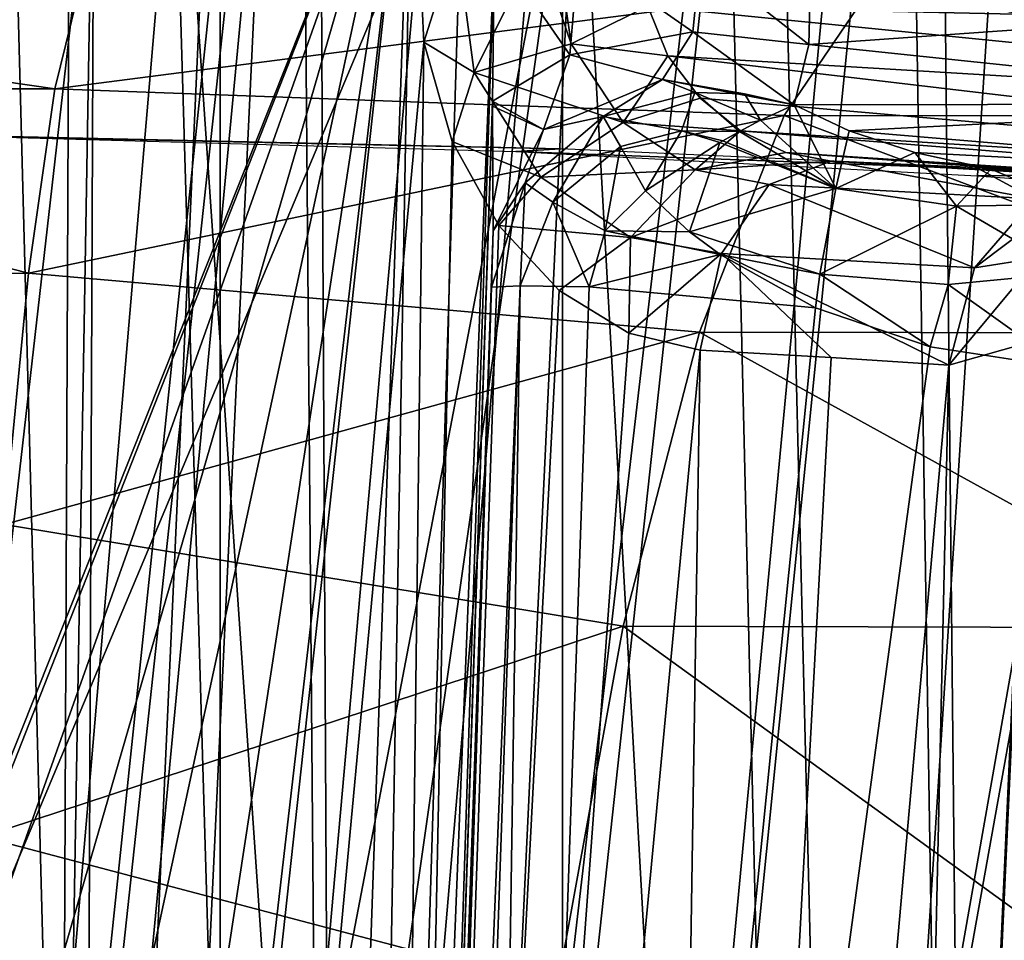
# Model space of a CAD drawing. Header units: millimetres. Extents: x -198 to 325, y 0 to 239.
# Tile 114 of 256: x 1.73 to 6.76, y 68.48 to 73.18. Entities that reach past the tile are written whole.
import ezdxf

# ---------------------------------------------------------------- set-up
doc = ezdxf.new("R2010")
doc.units = ezdxf.units.MM
doc.header["$LTSCALE"] = 65.185185
for name, color, linetype in [('1375', 7, 'CONTINUOUS'), ('1389', 7, 'CONTINUOUS'), ('1403', 7, 'CONTINUOUS'), ('1404', 7, 'CONTINUOUS'), ('1418', 7, 'CONTINUOUS'), ('1419', 7, 'CONTINUOUS'), ('1421', 7, 'CONTINUOUS'), ('1422', 7, 'CONTINUOUS'), ('1423', 7, 'CONTINUOUS'), ('1427', 7, 'CONTINUOUS'), ('1428', 7, 'CONTINUOUS'), ('1429', 7, 'CONTINUOUS'), ('1440', 7, 'CONTINUOUS'), ('1445', 7, 'CONTINUOUS'), ('1448', 7, 'CONTINUOUS'), ('1457', 7, 'CONTINUOUS'), ('1460', 7, 'CONTINUOUS'), ('1461', 7, 'CONTINUOUS'), ('1466', 7, 'CONTINUOUS'), ('1651', 7, 'CONTINUOUS'), ('1652', 7, 'CONTINUOUS'), ('1653', 7, 'CONTINUOUS'), ('1683', 7, 'CONTINUOUS'), ('1859', 7, 'CONTINUOUS'), ('1860', 7, 'CONTINUOUS'), ('1875', 7, 'CONTINUOUS'), ('1876', 7, 'CONTINUOUS'), ('1879', 7, 'CONTINUOUS'), ('1880', 7, 'CONTINUOUS'), ('1890', 7, 'CONTINUOUS'), ('1891', 7, 'CONTINUOUS'), ('1892', 7, 'CONTINUOUS')]:
    doc.layers.add(name, color=color, linetype=linetype)

msp = doc.modelspace()

# ---------------------------------------------------------------- linework, layer by layer
at = {"layer": '1375', "color": 7, "linetype": 'CONTINUOUS'}
for points in [[(-0.7418, 77.1148, -20.7529), (2.4336, 77.0965, -20.6237), (0, 55.7503, -21.4783), (-0.7418, 77.1148, -20.7529)], [(0, 55.7503, -21.4783), (2.4336, 77.0965, -20.6237), (3.0669, 55.6492, -21.2616), (0, 55.7503, -21.4783)], [(2.4336, 77.0965, -20.6237), (5.5564, 77.011, -20.0126), (3.0669, 55.6492, -21.2616), (2.4336, 77.0965, -20.6237)], [(3.0669, 55.6492, -21.2616), (5.5564, 77.011, -20.0126), (6.0881, 55.346, -20.6113), (3.0669, 55.6492, -21.2616)], [(5.5564, 77.011, -20.0126), (8.5574, 76.8642, -18.9302), (6.0881, 55.346, -20.6113), (5.5564, 77.011, -20.0126)], [(6.0881, 55.346, -20.6113), (8.5574, 76.8642, -18.9302), (9.0152, 54.8407, -19.5277), (6.0881, 55.346, -20.6113)]]:
    msp.add_3dface(points, dxfattribs=at)
at = {"layer": '1389', "color": 7, "linetype": 'CONTINUOUS'}
for points in [[(2.0471, 73.4068, 34.2877), (-2.0667, 73.4066, 34.2856), (1.9047, 72.8317, 31.9528), (2.0471, 73.4068, 34.2877)], [(-2.0667, 73.4066, 34.2856), (-1.9229, 72.8311, 31.95), (1.9047, 72.8317, 31.9528), (-2.0667, 73.4066, 34.2856)], [(2.0471, 73.4068, 34.2877), (1.9047, 72.8317, 31.9528), (6.0927, 73.372, 33.5845), (2.0471, 73.4068, 34.2877)], [(1.9047, 72.8317, 31.9528), (5.6321, 72.6944, 31.0994), (6.0927, 73.372, 33.5845), (1.9047, 72.8317, 31.9528)], [(5.6321, 72.6944, 31.0994), (9.2978, 72.6922, 30.1789), (6.0927, 73.372, 33.5845), (5.6321, 72.6944, 31.0994)], [(9.2978, 72.6922, 30.1789), (10.0586, 73.3714, 32.5919), (6.0927, 73.372, 33.5845), (9.2978, 72.6922, 30.1789)], [(1.9047, 72.8317, 31.9528), (-1.9229, 72.8311, 31.95), (1.7697, 71.8895, 29.7399), (1.9047, 72.8317, 31.9528)], [(-1.9229, 72.8311, 31.95), (-1.7867, 71.8883, 29.7366), (1.7697, 71.8895, 29.7399), (-1.9229, 72.8311, 31.95)], [(1.9047, 72.8317, 31.9528), (1.7697, 71.8895, 29.7399), (5.6321, 72.6944, 31.0994), (1.9047, 72.8317, 31.9528)], [(1.7697, 71.8895, 29.7399), (5.2, 71.588, 28.768), (5.6321, 72.6944, 31.0994), (1.7697, 71.8895, 29.7399)], [(5.2, 71.588, 28.768), (8.5841, 71.5832, 27.9154), (5.6321, 72.6944, 31.0994), (5.2, 71.588, 28.768)], [(8.5841, 71.5832, 27.9154), (9.2978, 72.6922, 30.1789), (5.6321, 72.6944, 31.0994), (8.5841, 71.5832, 27.9154)], [(1.7697, 71.8895, 29.7399), (-1.7867, 71.8883, 29.7366), (1.6456, 70.6046, 27.706), (1.7697, 71.8895, 29.7399)], [(1.7697, 71.8895, 29.7399), (1.6456, 70.6046, 27.706), (5.2, 71.588, 28.768), (1.7697, 71.8895, 29.7399)], [(1.6456, 70.6046, 27.706), (4.8095, 70.0864, 26.661), (5.2, 71.588, 28.768), (1.6456, 70.6046, 27.706)], [(4.8095, 70.0864, 26.661), (7.9392, 70.0782, 25.8705), (5.2, 71.588, 28.768), (4.8095, 70.0864, 26.661)], [(7.9392, 70.0782, 25.8705), (8.5841, 71.5832, 27.9154), (5.2, 71.588, 28.768), (7.9392, 70.0782, 25.8705)], [(1.6456, 70.6046, 27.706), (1.5357, 69.0101, 25.9037), (4.8095, 70.0864, 26.661), (1.6456, 70.6046, 27.706)], [(1.5357, 69.0101, 25.9037), (4.4725, 68.2352, 24.8427), (4.8095, 70.0864, 26.661), (1.5357, 69.0101, 25.9037)], [(4.4725, 68.2352, 24.8427), (7.383, 68.2231, 24.1064), (4.8095, 70.0864, 26.661), (4.4725, 68.2352, 24.8427)], [(7.383, 68.2231, 24.1064), (7.9392, 70.0782, 25.8705), (4.8095, 70.0864, 26.661), (7.383, 68.2231, 24.1064)], [(1.5357, 69.0101, 25.9037), (1.4427, 67.1471, 24.3793), (4.4725, 68.2352, 24.8427), (1.5357, 69.0101, 25.9037)]]:
    msp.add_3dface(points, dxfattribs=at)
at = {"layer": '1403', "color": 7, "linetype": 'CONTINUOUS'}
for points in [[(2.5383, 74.6119, -18.6768), (1.0817, 74.6293, -18.8168), (1.1946, 58.9182, -19.3347), (2.5383, 74.6119, -18.6768)], [(3.6269, 58.7638, -19.0343), (2.5383, 74.6119, -18.6768), (1.1946, 58.9182, -19.3347), (3.6269, 58.7638, -19.0343)], [(5.3455, 74.538, -18.0772), (2.5383, 74.6119, -18.6768), (3.6269, 58.7638, -19.0343), (5.3455, 74.538, -18.0772)], [(5.7267, 58.4994, -18.5204), (5.3455, 74.538, -18.0772), (3.6269, 58.7638, -19.0343), (5.7267, 58.4994, -18.5204)], [(6.7553, 74.4805, -17.601), (5.3455, 74.538, -18.0772), (5.7267, 58.4994, -18.5204), (6.7553, 74.4805, -17.601)], [(7.5301, 58.1668, -17.8753), (6.7553, 74.4805, -17.601), (5.7267, 58.4994, -18.5204), (7.5301, 58.1668, -17.8753)], [(8.1623, 74.4094, -16.997), (6.7553, 74.4805, -17.601), (7.5301, 58.1668, -17.8753), (8.1623, 74.4094, -16.997)]]:
    msp.add_3dface(points, dxfattribs=at)
at = {"layer": '1404', "color": 7, "linetype": 'CONTINUOUS'}
for points in [[(2.0347, 61.2186, 19.6392), (1.1348, 61.9393, 19.7151), (1.6811, 74.5882, 19.6706), (2.0347, 61.2186, 19.6392)], [(4.5802, 74.5128, 19.1571), (2.0347, 61.2186, 19.6392), (1.6811, 74.5882, 19.6706), (4.5802, 74.5128, 19.1571)], [(2.5346, 60.1793, 19.5785), (2.0347, 61.2186, 19.6392), (4.5802, 74.5128, 19.1571), (2.5346, 60.1793, 19.5785)], [(3.4382, 50.4594, 19.4441), (2.5346, 60.1793, 19.5785), (4.5802, 74.5128, 19.1571), (3.4382, 50.4594, 19.4441)], [(5.9281, 50.4545, 18.8296), (3.4382, 50.4594, 19.4441), (4.5802, 74.5128, 19.1571), (5.9281, 50.4545, 18.8296)], [(7.0092, 74.3972, 18.3346), (5.9281, 50.4545, 18.8296), (4.5802, 74.5128, 19.1571), (7.0092, 74.3972, 18.3346)], [(8.1602, 50.4469, 17.9673), (5.9281, 50.4545, 18.8296), (7.0092, 74.3972, 18.3346), (8.1602, 50.4469, 17.9673)]]:
    msp.add_3dface(points, dxfattribs=at)
at = {"layer": '1418', "color": 7, "linetype": 'CONTINUOUS'}
for points in [[(-1.9389, 64.874, -7.8937), (-1.9823, 74.6195, -8.234), (1.9389, 64.8734, -7.8937), (-1.9389, 64.874, -7.8937)], [(1.9389, 64.8734, -7.8937), (-1.9823, 74.6195, -8.234), (1.9823, 74.6195, -8.234), (1.9389, 64.8734, -7.8937)]]:
    msp.add_3dface(points, dxfattribs=at)
at = {"layer": '1419', "color": 7, "linetype": 'CONTINUOUS'}
for points in [[(2.0197, 54.0826, -7.4997), (2.0657, 64.87, -7.8772), (2.9865, 74.5911, -7.9399), (2.0197, 54.0826, -7.4997)], [(3.766, 73.6127, -7.5631), (2.0197, 54.0826, -7.4997), (2.9865, 74.5911, -7.9399), (3.766, 73.6127, -7.5631)], [(2.0657, 64.87, -7.8772), (2.1064, 74.6131, -8.2181), (2.9865, 74.5911, -7.9399), (2.0657, 64.87, -7.8772)], [(3.7912, 73.0693, -7.5293), (2.0197, 54.0826, -7.4997), (3.766, 73.6127, -7.5631), (3.7912, 73.0693, -7.5293)], [(3.5549, 54.0826, -6.9055), (2.0197, 54.0826, -7.4997), (3.7912, 73.0693, -7.5293), (3.5549, 54.0826, -6.9055)], [(3.9353, 72.5624, -7.4349), (3.5549, 54.0826, -6.9055), (3.7912, 73.0693, -7.5293), (3.9353, 72.5624, -7.4349)], [(6.9653, 54.0826, -3.4364), (6.0846, 54.0826, -4.8272), (7.5377, 73.0741, -3.7747), (6.9653, 54.0826, -3.4364)], [(7.5377, 73.0741, -3.7747), (6.0846, 54.0826, -4.8272), (7.4703, 72.6409, -3.8736), (7.5377, 73.0741, -3.7747)], [(7.4703, 72.6409, -3.8736), (6.0846, 54.0826, -4.8272), (7.2364, 71.9565, -4.2478), (7.4703, 72.6409, -3.8736)], [(4.1752, 72.1323, -7.2856), (3.5549, 54.0826, -6.9055), (3.9353, 72.5624, -7.4349), (4.1752, 72.1323, -7.2856)], [(4.4833, 71.8014, -7.0865), (3.5549, 54.0826, -6.9055), (4.1752, 72.1323, -7.2856), (4.4833, 71.8014, -7.0865)], [(7.2364, 71.9565, -4.2478), (6.0846, 54.0826, -4.8272), (6.889, 71.5373, -4.765), (7.2364, 71.9565, -4.2478)], [(4.8383, 71.5833, -6.8397), (3.5549, 54.0826, -6.9055), (4.4833, 71.8014, -7.0865), (4.8383, 71.5833, -6.8397)], [(5.2043, 71.4968, -6.5617), (3.5549, 54.0826, -6.9055), (4.8383, 71.5833, -6.8397), (5.2043, 71.4968, -6.5617)], [(6.889, 71.5373, -4.765), (6.0846, 54.0826, -4.8272), (6.4748, 71.419, -5.3076), (6.889, 71.5373, -4.765)], [(4.9305, 54.0826, -6.0012), (3.5549, 54.0826, -6.9055), (5.2043, 71.4968, -6.5617), (4.9305, 54.0826, -6.0012)], [(5.8727, 71.4582, -5.969), (4.9305, 54.0826, -6.0012), (5.2043, 71.4968, -6.5617), (5.8727, 71.4582, -5.969)], [(6.4748, 71.419, -5.3076), (4.9305, 54.0826, -6.0012), (5.8727, 71.4582, -5.969), (6.4748, 71.419, -5.3076)], [(6.0846, 54.0826, -4.8272), (4.9305, 54.0826, -6.0012), (6.4748, 71.419, -5.3076), (6.0846, 54.0826, -4.8272)]]:
    msp.add_3dface(points, dxfattribs=at)
at = {"layer": '1421', "color": 7, "linetype": 'CONTINUOUS'}
for points in [[(4.9238, 72.3103, 7.6534), (4.7179, 72.1049, 7.6462), (5.1494, 72.1013, 7.6461), (4.9238, 72.3103, 7.6534)], [(4.7179, 72.1049, 7.6462), (4.6359, 71.8195, 7.6362), (5.3059, 71.9843, 7.642), (4.7179, 72.1049, 7.6462)], [(5.1494, 72.1013, 7.6461), (4.7179, 72.1049, 7.6462), (5.3059, 71.9843, 7.642), (5.1494, 72.1013, 7.6461)], [(5.3059, 71.9843, 7.642), (4.6359, 71.8195, 7.6362), (5.7926, 71.7124, 7.6325), (5.3059, 71.9843, 7.642)], [(4.6359, 71.8195, 7.6362), (4.0165, 54.0826, 7.0169), (5.7926, 71.7124, 7.6325), (4.6359, 71.8195, 7.6362)], [(5.7926, 71.7124, 7.6325), (4.0165, 54.0826, 7.0169), (6.3792, 71.5123, 7.6255), (5.7926, 71.7124, 7.6325)], [(4.0165, 54.0826, 7.0169), (7.0663, 71.407, 7.6218), (6.3792, 71.5123, 7.6255), (4.0165, 54.0826, 7.0169)], [(7.122, 71.4034, 7.6217), (7.0663, 71.407, 7.6218), (4.0165, 54.0826, 7.0169), (7.122, 71.4034, 7.6217)], [(6.5172, 54.0826, 7.0169), (7.122, 71.4034, 7.6217), (4.0165, 54.0826, 7.0169), (6.5172, 54.0826, 7.0169)]]:
    msp.add_3dface(points, dxfattribs=at)
at = {"layer": '1422', "color": 7, "linetype": 'CONTINUOUS'}
for points in [[(4.1462, 72.1053, 8.6465), (3.5169, 54.0826, 8.0172), (4.1408, 71.9497, 8.4014), (4.1462, 72.1053, 8.6465)], [(4.1408, 71.9497, 8.4014), (3.5169, 54.0826, 8.0172), (4.1362, 71.8173, 8.1359), (4.1408, 71.9497, 8.4014)], [(3.5169, 54.0826, 8.0172), (3.5169, 54.0826, 7.5165), (4.1362, 71.8173, 8.1359), (3.5169, 54.0826, 8.0172)]]:
    msp.add_3dface(points, dxfattribs=at)
at = {"layer": '1423', "color": 7, "linetype": 'CONTINUOUS'}
for points in [[(3.7327, 74.5723, 9.2324), (-3.7327, 74.5723, 9.2324), (-2.0473, 60.0667, 8.7258), (3.7327, 74.5723, 9.2324)], [(-1.6411, 60.9101, 8.7553), (3.7327, 74.5723, 9.2324), (-2.0473, 60.0667, 8.7258), (-1.6411, 60.9101, 8.7553)], [(-0.911, 61.4918, 8.7756), (3.7327, 74.5723, 9.2324), (-1.6411, 60.9101, 8.7553), (-0.911, 61.4918, 8.7756)], [(0, 61.7, 8.7829), (3.7327, 74.5723, 9.2324), (-0.911, 61.4918, 8.7756), (0, 61.7, 8.7829)], [(3.7327, 74.5723, 9.2324), (0, 61.7, 8.7829), (0.911, 61.4918, 8.7756), (3.7327, 74.5723, 9.2324)], [(1.6411, 60.9101, 8.7553), (3.7327, 74.5723, 9.2324), (0.911, 61.4918, 8.7756), (1.6411, 60.9101, 8.7553)], [(2.0473, 60.0667, 8.7258), (3.7327, 74.5723, 9.2324), (1.6411, 60.9101, 8.7553), (2.0473, 60.0667, 8.7258)], [(3.0172, 54.0826, 8.5169), (3.7327, 74.5723, 9.2324), (2.0473, 59.1333, 8.6932), (3.0172, 54.0826, 8.5169)], [(2.0473, 59.1333, 8.6932), (3.7327, 74.5723, 9.2324), (2.0473, 60.0667, 8.7258), (2.0473, 59.1333, 8.6932)]]:
    msp.add_3dface(points, dxfattribs=at)
at = {"layer": '1427', "color": 7, "linetype": 'CONTINUOUS'}
for points in [[(4.5, 75.5186, -4.5), (-4.5, 75.5186, -4.5), (-4.5, 54.1, -4.5), (4.5, 75.5186, -4.5)], [(4.5, 75.5186, -4.5), (-4.5, 54.1, -4.5), (4.5, 54.1, -4.5), (4.5, 75.5186, -4.5)]]:
    msp.add_3dface(points, dxfattribs=at)
at = {"layer": '1428', "color": 7, "linetype": 'CONTINUOUS'}
for points in [[(4.5, 75.5161, 0.0161), (4.5, 75.5186, -4.5), (4.5, 54.1, -4.5), (4.5, 75.5161, 0.0161)], [(4.5, 75.5134, 4.5), (4.5, 75.5161, 0.0161), (4.5, 54.1, -4.5), (4.5, 75.5134, 4.5)], [(4.5, 75.5134, 4.5), (4.5, 54.1, -4.5), (4.5, 54.1, 4.5), (4.5, 75.5134, 4.5)]]:
    msp.add_3dface(points, dxfattribs=at)
at = {"layer": '1429', "color": 7, "linetype": 'CONTINUOUS'}
for points in [[(2.75, 75.5677, 4.5), (4.5, 75.5134, 4.5), (2.75, 55.1, 4.5), (2.75, 75.5677, 4.5)], [(4.5, 75.5134, 4.5), (4.5, 54.1, 4.5), (2.75, 55.1, 4.5), (4.5, 75.5134, 4.5)]]:
    msp.add_3dface(points, dxfattribs=at)
at = {"layer": '1440', "color": 7, "linetype": 'CONTINUOUS'}
for points in [[(6.6273, 72.4219, -6.6801), (5.8727, 72.4608, -7.3437), (9.0436, 72.2769, -10.5534), (6.6273, 72.4219, -6.6801)], [(7.3072, 72.3823, -5.9397), (6.6273, 72.4219, -6.6801), (9.0436, 72.2769, -10.5534), (7.3072, 72.3823, -5.9397)]]:
    msp.add_3dface(points, dxfattribs=at)
at = {"layer": '1445', "color": 7, "linetype": 'CONTINUOUS'}
for points in [[(8.6013, 73.258, 11.4551), (5.7695, 73.4654, 8.6079), (5.7593, 73.0574, 8.5054), (8.6013, 73.258, 11.4551)], [(8.6013, 73.258, 11.4551), (5.7593, 73.0574, 8.5054), (8.6483, 72.7547, 11.351), (8.6013, 73.258, 11.4551)], [(5.7593, 73.0574, 8.5054), (5.6847, 72.7486, 8.1472), (8.6483, 72.7547, 11.351), (5.7593, 73.0574, 8.5054)], [(5.6847, 72.7486, 8.1472), (5.9651, 72.6165, 8.2376), (8.6483, 72.7547, 11.351), (5.6847, 72.7486, 8.1472)], [(8.6483, 72.7547, 11.351), (5.9651, 72.6165, 8.2376), (8.8757, 72.3711, 11.0916), (8.6483, 72.7547, 11.351)], [(5.9651, 72.6165, 8.2376), (6.3002, 72.5055, 8.3473), (8.8757, 72.3711, 11.0916), (5.9651, 72.6165, 8.2376)], [(6.3002, 72.5055, 8.3473), (6.6886, 72.4209, 8.4756), (8.8757, 72.3711, 11.0916), (6.3002, 72.5055, 8.3473)], [(6.6886, 72.4209, 8.4756), (7.1307, 72.3701, 8.6229), (8.8757, 72.3711, 11.0916), (6.6886, 72.4209, 8.4756)]]:
    msp.add_3dface(points, dxfattribs=at)
at = {"layer": '1448', "color": 7, "linetype": 'CONTINUOUS'}
for points in [[(8.12, 73.3465, -10.9672), (11.0404, 73.1208, -13.9043), (4.9365, 73.2535, -7.738), (8.12, 73.3465, -10.9672)], [(4.9365, 73.2535, -7.738), (11.0404, 73.1208, -13.9043), (11.1743, 72.6318, -13.9033), (4.9365, 73.2535, -7.738)], [(5.0378, 72.9992, -7.7064), (4.9365, 73.2535, -7.738), (11.1743, 72.6318, -13.9033), (5.0378, 72.9992, -7.7064)], [(5.203, 72.7828, -7.6544), (5.0378, 72.9992, -7.7064), (11.5018, 72.2376, -13.7746), (5.203, 72.7828, -7.6544)], [(11.5018, 72.2376, -13.7746), (5.0378, 72.9992, -7.7064), (11.1743, 72.6318, -13.9033), (11.5018, 72.2376, -13.7746)], [(5.4104, 72.6158, -7.5782), (5.203, 72.7828, -7.6544), (11.5018, 72.2376, -13.7746), (5.4104, 72.6158, -7.5782)], [(5.6422, 72.5052, -7.4735), (5.4104, 72.6158, -7.5782), (11.7136, 72.11, -13.6568), (5.6422, 72.5052, -7.4735)], [(11.7136, 72.11, -13.6568), (5.4104, 72.6158, -7.5782), (11.5018, 72.2376, -13.7746), (11.7136, 72.11, -13.6568)], [(9.0436, 72.2769, -10.5534), (5.8727, 72.4608, -7.3437), (5.6422, 72.5052, -7.4735), (9.0436, 72.2769, -10.5534)], [(11.9471, 72.047, -13.4968), (9.0436, 72.2769, -10.5534), (5.6422, 72.5052, -7.4735), (11.9471, 72.047, -13.4968)], [(11.9471, 72.047, -13.4968), (5.6422, 72.5052, -7.4735), (11.7136, 72.11, -13.6568), (11.9471, 72.047, -13.4968)]]:
    msp.add_3dface(points, dxfattribs=at)
at = {"layer": '1457', "color": 7, "linetype": 'CONTINUOUS'}
for points in [[(1.9389, 64.8734, -7.8937), (1.9823, 74.6195, -8.234), (2.1064, 74.6131, -8.2181), (1.9389, 64.8734, -7.8937)], [(1.9389, 64.8734, -7.8937), (2.1064, 74.6131, -8.2181), (2.0657, 64.87, -7.8772), (1.9389, 64.8734, -7.8937)]]:
    msp.add_3dface(points, dxfattribs=at)
at = {"layer": '1460', "color": 7, "linetype": 'CONTINUOUS'}
msp.add_3dface([(7.122, 71.4034, 7.6217), (6.5172, 54.0826, 7.0169), (6.8703, 54.0753, 6.8703), (7.122, 71.4034, 7.6217)], dxfattribs=at)
at = {"layer": '1461', "color": 7, "linetype": 'CONTINUOUS'}
for points in [[(4.1362, 71.8173, 8.1359), (3.5169, 54.0826, 7.5165), (3.559, 54.077, 7.3149), (4.1362, 71.8173, 8.1359)], [(4.1362, 71.8173, 8.1359), (3.559, 54.077, 7.3149), (4.2827, 71.8245, 7.7827), (4.1362, 71.8173, 8.1359)], [(3.559, 54.077, 7.3149), (3.6716, 54.0753, 7.1545), (4.2827, 71.8245, 7.7827), (3.559, 54.077, 7.3149)], [(3.6716, 54.0753, 7.1545), (4.0165, 54.0826, 7.0169), (4.2827, 71.8245, 7.7827), (3.6716, 54.0753, 7.1545)], [(4.0165, 54.0826, 7.0169), (4.6359, 71.8195, 7.6362), (4.2827, 71.8245, 7.7827), (4.0165, 54.0826, 7.0169)]]:
    msp.add_3dface(points, dxfattribs=at)
at = {"layer": '1466', "color": 7, "linetype": 'CONTINUOUS'}
for points in [[(3.7327, 74.5723, 9.2324), (3.0172, 54.0826, 8.5169), (3.3703, 54.0753, 8.3703), (3.7327, 74.5723, 9.2324)], [(3.7327, 74.5723, 9.2324), (3.3703, 54.0753, 8.3703), (4.0065, 74.5553, 9.1498), (3.7327, 74.5723, 9.2324)], [(3.3703, 54.0753, 8.3703), (4.1529, 73.5639, 8.9031), (4.0065, 74.5553, 9.1498), (3.3703, 54.0753, 8.3703)], [(3.5169, 54.0826, 8.0172), (4.1529, 73.5639, 8.9031), (3.3703, 54.0753, 8.3703), (3.5169, 54.0826, 8.0172)], [(4.1529, 73.5639, 8.9031), (3.5169, 54.0826, 8.0172), (4.1414, 72.7679, 8.8346), (4.1529, 73.5639, 8.9031)], [(4.1414, 72.7679, 8.8346), (3.5169, 54.0826, 8.0172), (4.1416, 72.7434, 8.8305), (4.1414, 72.7679, 8.8346)], [(3.5169, 54.0826, 8.0172), (4.1462, 72.1053, 8.6465), (4.1416, 72.7434, 8.8305), (3.5169, 54.0826, 8.0172)]]:
    msp.add_3dface(points, dxfattribs=at)
at = {"layer": '1651', "color": 7, "linetype": 'CONTINUOUS'}
for points in [[(6.9107, 72.2696, -5.6212), (7.1417, 72.3204, -5.2299), (6.6054, 71.9161, -5.3894), (6.9107, 72.2696, -5.6212)], [(6.6054, 71.9161, -5.3894), (7.1417, 72.3204, -5.2299), (6.9313, 71.9677, -4.9086), (6.6054, 71.9161, -5.3894)], [(6.889, 71.5373, -4.765), (6.4748, 71.419, -5.3076), (6.9313, 71.9677, -4.9086), (6.889, 71.5373, -4.765)], [(6.4748, 71.419, -5.3076), (6.6054, 71.9161, -5.3894), (6.9313, 71.9677, -4.9086), (6.4748, 71.419, -5.3076)]]:
    msp.add_3dface(points, dxfattribs=at)
at = {"layer": '1652', "color": 7, "linetype": 'CONTINUOUS'}
for points in [[(5.8727, 72.4608, -7.3437), (6.9107, 72.2696, -5.6212), (5.5569, 72.3423, -6.9537), (5.8727, 72.4608, -7.3437)], [(5.8727, 72.4608, -7.3437), (6.6273, 72.4219, -6.6801), (6.9107, 72.2696, -5.6212), (5.8727, 72.4608, -7.3437)], [(6.6273, 72.4219, -6.6801), (7.3072, 72.3823, -5.9397), (6.9107, 72.2696, -5.6212), (6.6273, 72.4219, -6.6801)], [(5.5569, 72.3423, -6.9537), (6.6054, 71.9161, -5.3894), (5.3122, 71.9893, -6.6675), (5.5569, 72.3423, -6.9537)], [(6.9107, 72.2696, -5.6212), (6.6054, 71.9161, -5.3894), (5.5569, 72.3423, -6.9537), (6.9107, 72.2696, -5.6212)], [(5.8727, 71.4582, -5.969), (5.2043, 71.4968, -6.5617), (5.3122, 71.9893, -6.6675), (5.8727, 71.4582, -5.969)], [(6.4748, 71.419, -5.3076), (5.8727, 71.4582, -5.969), (5.3122, 71.9893, -6.6675), (6.4748, 71.419, -5.3076)], [(6.6054, 71.9161, -5.3894), (6.4748, 71.419, -5.3076), (5.3122, 71.9893, -6.6675), (6.6054, 71.9161, -5.3894)]]:
    msp.add_3dface(points, dxfattribs=at)
at = {"layer": '1653', "color": 7, "linetype": 'CONTINUOUS'}
for points in [[(3.7912, 73.0693, -7.5293), (3.766, 73.6127, -7.5631), (3.9583, 73.5982, -7.4905), (3.7912, 73.0693, -7.5293)], [(3.7912, 73.0693, -7.5293), (3.9583, 73.5982, -7.4905), (4.0492, 72.9152, -7.4219), (3.7912, 73.0693, -7.5293)], [(3.9583, 73.5982, -7.4905), (4.3722, 73.567, -7.4708), (4.0492, 72.9152, -7.4219), (3.9583, 73.5982, -7.4905)], [(4.3722, 73.567, -7.4708), (4.5436, 73.0606, -7.4499), (4.0492, 72.9152, -7.4219), (4.3722, 73.567, -7.4708)], [(4.473, 73.5594, -7.4927), (4.5436, 73.0606, -7.4499), (4.3722, 73.567, -7.4708), (4.473, 73.5594, -7.4927)], [(4.473, 73.5594, -7.4927), (4.9365, 73.2535, -7.738), (4.5436, 73.0606, -7.4499), (4.473, 73.5594, -7.4927)], [(4.9365, 73.2535, -7.738), (5.0378, 72.9992, -7.7064), (4.5436, 73.0606, -7.4499), (4.9365, 73.2535, -7.738)], [(3.9353, 72.5624, -7.4349), (3.7912, 73.0693, -7.5293), (4.0492, 72.9152, -7.4219), (3.9353, 72.5624, -7.4349)], [(4.5436, 73.0606, -7.4499), (4.8104, 72.6596, -7.3367), (4.0492, 72.9152, -7.4219), (4.5436, 73.0606, -7.4499)], [(4.5436, 73.0606, -7.4499), (5.0378, 72.9992, -7.7064), (4.8104, 72.6596, -7.3367), (4.5436, 73.0606, -7.4499)], [(5.0378, 72.9992, -7.7064), (5.203, 72.7828, -7.6544), (4.8104, 72.6596, -7.3367), (5.0378, 72.9992, -7.7064)], [(3.9353, 72.5624, -7.4349), (4.0492, 72.9152, -7.4219), (4.3891, 72.3793, -7.2352), (3.9353, 72.5624, -7.4349)], [(4.0492, 72.9152, -7.4219), (4.8104, 72.6596, -7.3367), (4.3891, 72.3793, -7.2352), (4.0492, 72.9152, -7.4219)], [(5.203, 72.7828, -7.6544), (5.4104, 72.6158, -7.5782), (4.8104, 72.6596, -7.3367), (5.203, 72.7828, -7.6544)], [(4.8104, 72.6596, -7.3367), (5.1782, 72.4173, -7.1684), (4.3891, 72.3793, -7.2352), (4.8104, 72.6596, -7.3367)], [(4.8104, 72.6596, -7.3367), (5.4104, 72.6158, -7.5782), (5.1782, 72.4173, -7.1684), (4.8104, 72.6596, -7.3367)], [(5.4104, 72.6158, -7.5782), (5.6422, 72.5052, -7.4735), (5.1782, 72.4173, -7.1684), (5.4104, 72.6158, -7.5782)], [(4.1752, 72.1323, -7.2856), (3.9353, 72.5624, -7.4349), (4.3891, 72.3793, -7.2352), (4.1752, 72.1323, -7.2856)], [(5.6422, 72.5052, -7.4735), (5.8727, 72.4608, -7.3437), (5.1782, 72.4173, -7.1684), (5.6422, 72.5052, -7.4735)], [(5.8727, 72.4608, -7.3437), (5.5569, 72.3423, -6.9537), (5.1782, 72.4173, -7.1684), (5.8727, 72.4608, -7.3437)], [(4.1752, 72.1323, -7.2856), (4.3891, 72.3793, -7.2352), (4.8476, 72.0723, -6.9731), (4.1752, 72.1323, -7.2856)], [(4.3891, 72.3793, -7.2352), (5.1782, 72.4173, -7.1684), (4.8476, 72.0723, -6.9731), (4.3891, 72.3793, -7.2352)], [(5.1782, 72.4173, -7.1684), (5.5569, 72.3423, -6.9537), (4.8476, 72.0723, -6.9731), (5.1782, 72.4173, -7.1684)], [(5.5569, 72.3423, -6.9537), (5.3122, 71.9893, -6.6675), (4.8476, 72.0723, -6.9731), (5.5569, 72.3423, -6.9537)], [(4.4833, 71.8014, -7.0865), (4.1752, 72.1323, -7.2856), (4.8476, 72.0723, -6.9731), (4.4833, 71.8014, -7.0865)], [(4.8383, 71.5833, -6.8397), (4.4833, 71.8014, -7.0865), (4.8476, 72.0723, -6.9731), (4.8383, 71.5833, -6.8397)], [(5.3122, 71.9893, -6.6675), (4.8383, 71.5833, -6.8397), (4.8476, 72.0723, -6.9731), (5.3122, 71.9893, -6.6675)], [(5.2043, 71.4968, -6.5617), (4.8383, 71.5833, -6.8397), (5.3122, 71.9893, -6.6675), (5.2043, 71.4968, -6.5617)]]:
    msp.add_3dface(points, dxfattribs=at)
at = {"layer": '1683', "color": 7, "linetype": 'CONTINUOUS'}
for points in [[(5.8968, 72.3225, 7.8553), (5.6847, 72.7486, 8.1472), (5.5125, 72.6707, 7.9294), (5.8968, 72.3225, 7.8553)], [(5.9651, 72.6165, 8.2376), (5.6847, 72.7486, 8.1472), (5.8968, 72.3225, 7.8553), (5.9651, 72.6165, 8.2376)], [(5.4045, 72.6137, 7.8348), (5.8968, 72.3225, 7.8553), (5.5125, 72.6707, 7.9294), (5.4045, 72.6137, 7.8348)], [(5.32, 72.5661, 7.7769), (5.8968, 72.3225, 7.8553), (5.4045, 72.6137, 7.8348), (5.32, 72.5661, 7.7769)], [(6.3002, 72.5055, 8.3473), (5.9651, 72.6165, 8.2376), (5.8968, 72.3225, 7.8553), (6.3002, 72.5055, 8.3473)], [(4.9238, 72.3103, 7.6534), (5.1494, 72.1013, 7.6461), (5.3034, 72.5566, 7.767), (4.9238, 72.3103, 7.6534)], [(5.1494, 72.1013, 7.6461), (5.8968, 72.3225, 7.8553), (5.3034, 72.5566, 7.767), (5.1494, 72.1013, 7.6461)], [(5.3034, 72.5566, 7.767), (5.8968, 72.3225, 7.8553), (5.32, 72.5661, 7.7769), (5.3034, 72.5566, 7.767)], [(6.5138, 72.2316, 7.9799), (6.3002, 72.5055, 8.3473), (5.8968, 72.3225, 7.8553), (6.5138, 72.2316, 7.9799)], [(6.6886, 72.4209, 8.4756), (6.3002, 72.5055, 8.3473), (6.5138, 72.2316, 7.9799), (6.6886, 72.4209, 8.4756)], [(7.1214, 72.2427, 8.1323), (6.6886, 72.4209, 8.4756), (6.5138, 72.2316, 7.9799), (7.1214, 72.2427, 8.1323)], [(7.1307, 72.3701, 8.6229), (6.6886, 72.4209, 8.4756), (7.1214, 72.2427, 8.1323), (7.1307, 72.3701, 8.6229)], [(5.8968, 72.3225, 7.8553), (5.1494, 72.1013, 7.6461), (5.8153, 71.8847, 7.6525), (5.8968, 72.3225, 7.8553)], [(6.5138, 72.2316, 7.9799), (5.8968, 72.3225, 7.8553), (5.8153, 71.8847, 7.6525), (6.5138, 72.2316, 7.9799)], [(6.4712, 71.831, 7.6938), (6.5138, 72.2316, 7.9799), (5.8153, 71.8847, 7.6525), (6.4712, 71.831, 7.6938)], [(7.0979, 71.8912, 7.7671), (6.5138, 72.2316, 7.9799), (6.4712, 71.831, 7.6938), (7.0979, 71.8912, 7.7671)], [(7.1214, 72.2427, 8.1323), (6.5138, 72.2316, 7.9799), (7.0979, 71.8912, 7.7671), (7.1214, 72.2427, 8.1323)], [(5.1494, 72.1013, 7.6461), (5.3059, 71.9843, 7.642), (5.8153, 71.8847, 7.6525), (5.1494, 72.1013, 7.6461)], [(5.3059, 71.9843, 7.642), (5.7926, 71.7124, 7.6325), (5.8153, 71.8847, 7.6525), (5.3059, 71.9843, 7.642)], [(5.7926, 71.7124, 7.6325), (6.3792, 71.5123, 7.6255), (5.8153, 71.8847, 7.6525), (5.7926, 71.7124, 7.6325)], [(6.3792, 71.5123, 7.6255), (6.4712, 71.831, 7.6938), (5.8153, 71.8847, 7.6525), (6.3792, 71.5123, 7.6255)], [(7.0663, 71.407, 7.6218), (7.0979, 71.8912, 7.7671), (6.4712, 71.831, 7.6938), (7.0663, 71.407, 7.6218)], [(6.3792, 71.5123, 7.6255), (7.0663, 71.407, 7.6218), (6.4712, 71.831, 7.6938), (6.3792, 71.5123, 7.6255)]]:
    msp.add_3dface(points, dxfattribs=at)
at = {"layer": '1859', "color": 7, "linetype": 'CONTINUOUS'}
for points in [[(2.75, 75.5676, 5), (2.75, 75.5677, 4.5), (2.75, 55.1, 4.5), (2.75, 75.5676, 5)], [(2.75, 75.5676, 5), (2.75, 55.1, 4.5), (2.75, 55.1, 5), (2.75, 75.5676, 5)]]:
    msp.add_3dface(points, dxfattribs=at)
at = {"layer": '1860', "color": 7, "linetype": 'CONTINUOUS'}
for points in [[(-2.75, 75.5675, 5), (2.75, 75.5676, 5), (2.0473, 60.0665, 5), (-2.75, 75.5675, 5)], [(1.6413, 60.9098, 5), (-2.75, 75.5675, 5), (2.0473, 60.0665, 5), (1.6413, 60.9098, 5)], [(2.75, 75.5676, 5), (2.75, 55.1, 5), (2.0473, 60.0665, 5), (2.75, 75.5676, 5)]]:
    msp.add_3dface(points, dxfattribs=at)
at = {"layer": '1875', "color": 7, "linetype": 'CONTINUOUS'}
for points in [[(4.1529, 73.5639, 8.9031), (4.1414, 72.7679, 8.8346), (4.5368, 73.0055, 8.3762), (4.1529, 73.5639, 8.9031)], [(4.5817, 73.5315, 8.4379), (4.1529, 73.5639, 8.9031), (4.5368, 73.0055, 8.3762), (4.5817, 73.5315, 8.4379)], [(5.1654, 73.1223, 8.2504), (4.5817, 73.5315, 8.4379), (4.5368, 73.0055, 8.3762), (5.1654, 73.1223, 8.2504)], [(5.2038, 73.4936, 8.3243), (4.5817, 73.5315, 8.4379), (5.1654, 73.1223, 8.2504), (5.2038, 73.4936, 8.3243)], [(5.7593, 73.0574, 8.5054), (5.2038, 73.4936, 8.3243), (5.1654, 73.1223, 8.2504), (5.7593, 73.0574, 8.5054)], [(5.7593, 73.0574, 8.5054), (5.7695, 73.4654, 8.6079), (5.2038, 73.4936, 8.3243), (5.7593, 73.0574, 8.5054)], [(5.0117, 72.8781, 8.0723), (5.1654, 73.1223, 8.2504), (4.5368, 73.0055, 8.3762), (5.0117, 72.8781, 8.0723)], [(5.0117, 72.8781, 8.0723), (5.6847, 72.7486, 8.1472), (5.1654, 73.1223, 8.2504), (5.0117, 72.8781, 8.0723)], [(5.6847, 72.7486, 8.1472), (5.7593, 73.0574, 8.5054), (5.1654, 73.1223, 8.2504), (5.6847, 72.7486, 8.1472)], [(4.1414, 72.7679, 8.8346), (4.4022, 72.6231, 8.2699), (4.5368, 73.0055, 8.3762), (4.1414, 72.7679, 8.8346)], [(4.4022, 72.6231, 8.2699), (5.0117, 72.8781, 8.0723), (4.5368, 73.0055, 8.3762), (4.4022, 72.6231, 8.2699)], [(4.1414, 72.7679, 8.8346), (4.1416, 72.7434, 8.8305), (4.4022, 72.6231, 8.2699), (4.1414, 72.7679, 8.8346)], [(4.1416, 72.7434, 8.8305), (4.1462, 72.1053, 8.6465), (4.4022, 72.6231, 8.2699), (4.1416, 72.7434, 8.8305)]]:
    msp.add_3dface(points, dxfattribs=at)
at = {"layer": '1876', "color": 7, "linetype": 'CONTINUOUS'}
for points in [[(5.0117, 72.8781, 8.0723), (4.4022, 72.6231, 8.2699), (4.7076, 72.6905, 7.9406), (5.0117, 72.8781, 8.0723)], [(5.1758, 72.8116, 7.9557), (5.0117, 72.8781, 8.0723), (4.7076, 72.6905, 7.9406), (5.1758, 72.8116, 7.9557)], [(5.6847, 72.7486, 8.1472), (5.0117, 72.8781, 8.0723), (5.4309, 72.8058, 8.0253), (5.6847, 72.7486, 8.1472)], [(5.4309, 72.8058, 8.0253), (5.0117, 72.8781, 8.0723), (5.1758, 72.8116, 7.9557), (5.4309, 72.8058, 8.0253)], [(4.7076, 72.6905, 7.9406), (4.4022, 72.6231, 8.2699), (4.3093, 72.3501, 8.0275), (4.7076, 72.6905, 7.9406)], [(4.4022, 72.6231, 8.2699), (4.1462, 72.1053, 8.6465), (4.3093, 72.3501, 8.0275), (4.4022, 72.6231, 8.2699)], [(4.1462, 72.1053, 8.6465), (4.1362, 71.8173, 8.1359), (4.3093, 72.3501, 8.0275), (4.1462, 72.1053, 8.6465)], [(4.1462, 72.1053, 8.6465), (4.1408, 71.9497, 8.4014), (4.1362, 71.8173, 8.1359), (4.1462, 72.1053, 8.6465)]]:
    msp.add_3dface(points, dxfattribs=at)
at = {"layer": '1879', "color": 7, "linetype": 'CONTINUOUS'}
for points in [[(5.1758, 72.8116, 7.9557), (4.7076, 72.6905, 7.9406), (5.1082, 72.6172, 7.753), (5.1758, 72.8116, 7.9557)], [(5.4045, 72.6137, 7.8348), (5.1758, 72.8116, 7.9557), (5.1082, 72.6172, 7.753), (5.4045, 72.6137, 7.8348)], [(5.4309, 72.8058, 8.0253), (5.1758, 72.8116, 7.9557), (5.5125, 72.6707, 7.9294), (5.4309, 72.8058, 8.0253)], [(5.1758, 72.8116, 7.9557), (5.4045, 72.6137, 7.8348), (5.5125, 72.6707, 7.9294), (5.1758, 72.8116, 7.9557)], [(5.6847, 72.7486, 8.1472), (5.4309, 72.8058, 8.0253), (5.5125, 72.6707, 7.9294), (5.6847, 72.7486, 8.1472)], [(4.7076, 72.6905, 7.9406), (4.7971, 72.5367, 7.7353), (5.1082, 72.6172, 7.753), (4.7076, 72.6905, 7.9406)], [(4.7971, 72.5367, 7.7353), (4.9238, 72.3103, 7.6534), (5.1082, 72.6172, 7.753), (4.7971, 72.5367, 7.7353)], [(4.9238, 72.3103, 7.6534), (5.3034, 72.5566, 7.767), (5.1082, 72.6172, 7.753), (4.9238, 72.3103, 7.6534)], [(5.3034, 72.5566, 7.767), (5.32, 72.5661, 7.7769), (5.1082, 72.6172, 7.753), (5.3034, 72.5566, 7.767)], [(5.32, 72.5661, 7.7769), (5.4045, 72.6137, 7.8348), (5.1082, 72.6172, 7.753), (5.32, 72.5661, 7.7769)]]:
    msp.add_3dface(points, dxfattribs=at)
at = {"layer": '1880', "color": 7, "linetype": 'CONTINUOUS'}
for points in [[(4.7076, 72.6905, 7.9406), (4.3093, 72.3501, 8.0275), (4.4512, 72.2529, 7.7569), (4.7076, 72.6905, 7.9406)], [(4.7076, 72.6905, 7.9406), (4.4512, 72.2529, 7.7569), (4.7971, 72.5367, 7.7353), (4.7076, 72.6905, 7.9406)], [(4.4512, 72.2529, 7.7569), (4.7179, 72.1049, 7.6462), (4.7971, 72.5367, 7.7353), (4.4512, 72.2529, 7.7569)], [(4.7179, 72.1049, 7.6462), (4.9238, 72.3103, 7.6534), (4.7971, 72.5367, 7.7353), (4.7179, 72.1049, 7.6462)], [(4.1362, 71.8173, 8.1359), (4.2827, 71.8245, 7.7827), (4.3093, 72.3501, 8.0275), (4.1362, 71.8173, 8.1359)], [(4.3093, 72.3501, 8.0275), (4.2827, 71.8245, 7.7827), (4.4512, 72.2529, 7.7569), (4.3093, 72.3501, 8.0275)], [(4.2827, 71.8245, 7.7827), (4.6359, 71.8195, 7.6362), (4.4512, 72.2529, 7.7569), (4.2827, 71.8245, 7.7827)], [(4.6359, 71.8195, 7.6362), (4.7179, 72.1049, 7.6462), (4.4512, 72.2529, 7.7569), (4.6359, 71.8195, 7.6362)]]:
    msp.add_3dface(points, dxfattribs=at)
at = {"layer": '1890', "color": 7, "linetype": 'CONTINUOUS'}
for points in [[(4.49, 72.5244, -18.2511), (1.5139, 72.5914, -18.7522), (1.4636, 72.5895, 19.6827), (4.49, 72.5244, -18.2511)], [(4.2609, 72.5112, 19.2024), (4.49, 72.5244, -18.2511), (1.4636, 72.5895, 19.6827), (4.2609, 72.5112, 19.2024)], [(7.3639, 72.3953, -17.2546), (4.49, 72.5244, -18.2511), (4.2609, 72.5112, 19.2024), (7.3639, 72.3953, -17.2546)], [(6.6196, 72.3869, 18.407), (7.3639, 72.3953, -17.2546), (4.2609, 72.5112, 19.2024), (6.6196, 72.3869, 18.407)], [(8.6637, 72.2376, 17.388), (7.3639, 72.3953, -17.2546), (6.6196, 72.3869, 18.407), (8.6637, 72.2376, 17.388)]]:
    msp.add_3dface(points, dxfattribs=at)
at = {"layer": '1891', "color": 7, "linetype": 'CONTINUOUS'}
for points in [[(0, 77.6, -20.75), (3.2459, 77.6, -20.4946), (0, 47.6, -21.75), (0, 77.6, -20.75)], [(0, 47.6, -21.75), (3.2459, 77.6, -20.4946), (3.4026, 47.6, -21.4822), (0, 47.6, -21.75)], [(3.2459, 77.6, -20.4946), (6.412, 77.6, -19.7344), (3.4026, 47.6, -21.4822), (3.2459, 77.6, -20.4946)], [(3.4026, 47.6, -21.4822), (6.412, 77.6, -19.7344), (6.7211, 47.6, -20.6855), (3.4026, 47.6, -21.4822)], [(6.412, 77.6, -19.7344), (9.4204, 77.6, -18.4884), (6.7211, 47.6, -20.6855), (6.412, 77.6, -19.7344)], [(6.7211, 47.6, -20.6855), (9.4204, 77.6, -18.4884), (9.8742, 47.6, -19.3794), (6.7211, 47.6, -20.6855)]]:
    msp.add_3dface(points, dxfattribs=at)
at = {"layer": '1892', "color": 7, "linetype": 'CONTINUOUS'}
for points in [[(-0.005, 77.6, 21.75), (-0.0005, 47.6, 21.75), (3.1507, 77.6, 21.4978), (-0.005, 77.6, 21.75)], [(-0.0005, 47.6, 21.75), (3.4024, 47.6, 21.4822), (3.1507, 77.6, 21.4978), (-0.0005, 47.6, 21.75)], [(3.1507, 77.6, 21.4978), (3.4024, 47.6, 21.4822), (6.2401, 77.6, 20.7432), (3.1507, 77.6, 21.4978)], [(3.4024, 47.6, 21.4822), (6.7206, 47.6, 20.6857), (6.2401, 77.6, 20.7432), (3.4024, 47.6, 21.4822)], [(6.2401, 77.6, 20.7432), (6.7206, 47.6, 20.6857), (9.1996, 77.6, 19.4955), (6.2401, 77.6, 20.7432)], [(6.7206, 47.6, 20.6857), (9.8732, 47.6, 19.3799), (9.1996, 77.6, 19.4955), (6.7206, 47.6, 20.6857)]]:
    msp.add_3dface(points, dxfattribs=at)

doc.saveas('drawing.dxf')
